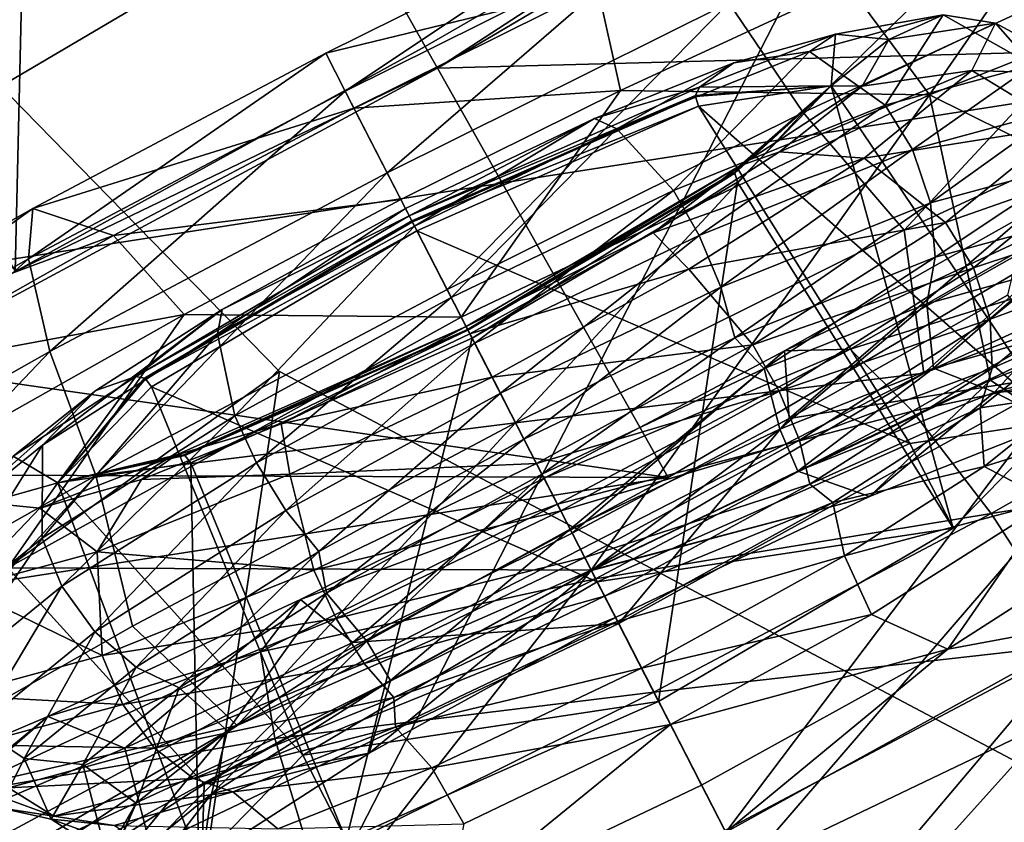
# Model space of a CAD drawing. Header units: metres. Extents: x 0 to 1501, y -1015 to 0.
# Tile 63 of 107: x 878 to 893, y -714 to -702. Entities that reach past the tile are written whole.
import ezdxf

# ---------------------------------------------------------------- set-up
doc = ezdxf.new("R2010")
doc.units = ezdxf.units.M

msp = doc.modelspace()

# ---------------------------------------------------------------- linework, layer by layer
at = {"layer": 'None'}
for points in [[(838.549561, -717.892029, -406), (668.619629, -172.593781, -406), (896.670044, -688.680969, -406)], [(890.388062, -676.905884, -398.780426), (840.488953, -702.148682, -398.780426), (841.46582, -704.165649, -397.307617)], [(891.434143, -678.887756, -397.307617), (890.388062, -676.905884, -398.780426), (841.46582, -704.165649, -397.307617)], [(891.434143, -678.887756, -397.307617), (841.46582, -704.165649, -397.307617), (842.381287, -706.055786, -395.641296)], [(892.41449, -680.745117, -395.641296), (891.434143, -678.887756, -397.307617), (842.381287, -706.055786, -395.641296)], [(892.41449, -680.745117, -395.641296), (842.381287, -706.055786, -395.641296), (843.227966, -707.803955, -393.793457)], [(893.321228, -682.462891, -393.793457), (892.41449, -680.745117, -395.641296), (843.227966, -707.803955, -393.793457)], [(893.321228, -682.462891, -393.793457), (843.227966, -707.803955, -393.793457), (843.999634, -709.397278, -391.779236)], [(894.147644, -684.028564, -391.779236), (893.321228, -682.462891, -393.793457), (843.999634, -709.397278, -391.779236)], [(894.147644, -684.028564, -391.779236), (843.999634, -709.397278, -391.779236), (844.690369, -710.823486, -389.61441)], [(894.887329, -685.429932, -389.61441), (894.147644, -684.028564, -391.779236), (844.690369, -710.823486, -389.61441)], [(894.887329, -685.429932, -389.61441), (844.690369, -710.823486, -389.61441), (845.294189, -712.070251, -387.314758)], [(895.533997, -686.65509, -387.314758), (894.887329, -685.429932, -389.61441), (845.294189, -712.070251, -387.314758)], [(895.533997, -686.65509, -387.314758), (845.294189, -712.070251, -387.314758), (845.805664, -713.126282, -384.897552)], [(896.081726, -687.692749, -384.897552), (895.533997, -686.65509, -387.314758), (845.805664, -713.126282, -384.897552)], [(896.081726, -687.692749, -384.897552), (845.805664, -713.126282, -384.897552), (846.22113, -713.984131, -382.385681)], [(896.526672, -688.535706, -382.385681), (896.081726, -687.692749, -384.897552), (846.22113, -713.984131, -382.385681)], [(896.526672, -688.535706, -382.385681), (846.22113, -713.984131, -382.385681), (846.537537, -714.637329, -379.803467)], [(896.865479, -689.177612, -379.803467), (896.526672, -688.535706, -382.385681), (846.537537, -714.637329, -379.803467)], [(838.549561, -717.892029, -406), (896.670044, -688.680969, -406), (859.335266, -761.385986, -63)], [(896.670044, -688.680969, -406), (919.173218, -731.311707, -63), (859.335266, -761.385986, -63)], [(896.865479, -689.177612, -379.803467), (846.537537, -714.637329, -379.803467), (846.746521, -715.082458, -377.175201)], [(897.094727, -689.612, -377.175201), (896.865479, -689.177612, -379.803467), (846.746521, -715.082458, -377.175201)], [(897.094727, -689.612, -377.175201), (846.746521, -715.082458, -377.175201), (902.407471, -737.109253, -60)]]:
    msp.add_3dface(points, dxfattribs=at)
at = {"layer": 'None01'}
for points in [[(882.337952, -707.503601, -410), (873.717163, -698.683044, -410), (865.602356, -719.564026, -410)], [(865.602356, -719.564026, -430), (873.717163, -698.683044, -430), (882.337952, -707.503601, -430)], [(882.337952, -707.503601, -430), (873.717163, -698.683044, -430), (882.337952, -707.503601, -410)], [(873.717163, -698.683044, -430), (873.717163, -698.683044, -410), (882.337952, -707.503601, -410)], [(879.114685, -728.961182, -410), (882.337952, -707.503601, -410), (865.602356, -719.564026, -410)], [(879.114685, -728.961182, -430), (865.602356, -719.564026, -430), (882.337952, -707.503601, -430)], [(893.236206, -713.278503, -410), (882.337952, -707.503601, -410), (879.114685, -728.961182, -410)], [(879.114685, -728.961182, -430), (882.337952, -707.503601, -430), (893.236206, -713.278503, -430)], [(893.236206, -713.278503, -430), (882.337952, -707.503601, -430), (893.236206, -713.278503, -410)], [(882.337952, -707.503601, -430), (882.337952, -707.503601, -410), (893.236206, -713.278503, -410)], [(894.672058, -734.333191, -410), (893.236206, -713.278503, -410), (879.114685, -728.961182, -410)], [(894.672058, -734.333191, -430), (879.114685, -728.961182, -430), (893.236206, -713.278503, -430)]]:
    msp.add_3dface(points, dxfattribs=at)
at = {"layer": 'None01234'}
for points in [[(878.430359, -706.026672, -284.013123), (878.747131, -692.502991, -282.974731), (872.847717, -695.740784, -283.587524)], [(878.430359, -706.026672, -284.013123), (884.492615, -702.699463, -283.383423), (878.747131, -692.502991, -282.974731)], [(890.478882, -699.23761, -284.013123), (878.747131, -692.502991, -282.974731), (884.492615, -702.699463, -283.383423)], [(872.259094, -706.797424, -360.655945), (868.848389, -700.744446, -359.802856), (879.766296, -694.311707, -361.794586)], [(883.177063, -700.364746, -362.647644), (872.259094, -706.797424, -360.655945), (879.766296, -694.311707, -361.794586)], [(908.609863, -696.409241, -289.030823), (899.000732, -702.638367, -283.25061), (883.177063, -700.364746, -362.647644)], [(884.672058, -703.018005, -280.405792), (895.590027, -696.585327, -282.397522), (890.478882, -699.23761, -284.013123)], [(895.590027, -696.585327, -282.397522), (884.672058, -703.018005, -280.405792), (899.000732, -702.638367, -283.25061)], [(884.672058, -703.018005, -280.405792), (890.478882, -699.23761, -284.013123), (884.492615, -702.699463, -283.383423)], [(883.177063, -700.364746, -362.647644), (899.000732, -702.638367, -283.25061), (872.259094, -706.797424, -360.655945)], [(899.000732, -702.638367, -283.25061), (888.082825, -709.071045, -281.258881), (872.259094, -706.797424, -360.655945)], [(878.430359, -706.026672, -284.013123), (884.672058, -703.018005, -280.405792), (884.492615, -702.699463, -283.383423)], [(884.672058, -703.018005, -280.405792), (888.082825, -709.071045, -281.258881), (899.000732, -702.638367, -283.25061)], [(873.514038, -709.024597, -282.397522), (884.672058, -703.018005, -280.405792), (878.430359, -706.026672, -284.013123)], [(884.672058, -703.018005, -280.405792), (873.514038, -709.024597, -282.397522), (888.082825, -709.071045, -281.258881)], [(872.259094, -706.797424, -360.655945), (888.082825, -709.071045, -281.258881), (862.649963, -713.02655, -354.875732)], [(888.082825, -709.071045, -281.258881), (876.924744, -715.077637, -283.25061), (862.649963, -713.02655, -354.875732)], [(873.514038, -709.024597, -282.397522), (876.924744, -715.077637, -283.25061), (888.082825, -709.071045, -281.258881)]]:
    msp.add_3dface(points, dxfattribs=at)
at = {"layer": 'None012348'}
for points in [[(890.080261, -703.673645, -280.301941), (888.983337, -702.052734, -278.743164), (894.224304, -699.621826, -277.099548)], [(895.540039, -701.141235, -278.589691), (890.080261, -703.673645, -280.301941), (894.224304, -699.621826, -277.099548)], [(891.946533, -703.412292, -265.091583), (894.041077, -700.385742, -264.906128), (890.748291, -701.786865, -266.737213)], [(891.946533, -703.412292, -265.091583), (896.879211, -701.455811, -261.446991), (894.041077, -700.385742, -264.906128)], [(883.023254, -702.799866, -274.852661), (887.411194, -700.617615, -274.407471), (883.310242, -703.358826, -277.153778)], [(887.411194, -700.617615, -274.407471), (883.023254, -702.799866, -274.852661), (887.04126, -701.819031, -269.743835)], [(887.411194, -700.617615, -274.407471), (888.055176, -700.998962, -276.672333), (883.310242, -703.358826, -277.153778)], [(883.310242, -703.358826, -277.153778), (888.055176, -700.998962, -276.672333), (883.929932, -704.565979, -279.25589)], [(888.055176, -700.998962, -276.672333), (888.983337, -702.052734, -278.743164), (883.929932, -704.565979, -279.25589)], [(890.080261, -703.673645, -280.301941), (895.540039, -701.141235, -278.589691), (891.573669, -705.41449, -281.08847)], [(891.573669, -705.41449, -281.08847), (895.540039, -701.141235, -278.589691), (897.177979, -702.830017, -279.236237)], [(897.080933, -705.958496, -260.127502), (896.879211, -701.455811, -261.446991), (891.946533, -703.412292, -265.091583)], [(883.023254, -702.799866, -274.852661), (883.439392, -703.610352, -270.109314), (887.04126, -701.819031, -269.743835)], [(883.439392, -703.610352, -270.109314), (887.38092, -703.348755, -267.793243), (887.04126, -701.819031, -269.743835)], [(887.04126, -701.819031, -269.743835), (887.38092, -703.348755, -267.793243), (890.748291, -701.786865, -266.737213)], [(887.38092, -703.348755, -267.793243), (891.946533, -703.412292, -265.091583), (890.748291, -701.786865, -266.737213)], [(883.929932, -704.565979, -279.25589), (888.983337, -702.052734, -278.743164), (884.815918, -706.291809, -280.83606)], [(888.983337, -702.052734, -278.743164), (890.080261, -703.673645, -280.301941), (884.815918, -706.291809, -280.83606)], [(890.559326, -702.518311, -251.229416), (892.152954, -702.233032, -251.523788), (890.173096, -702.771362, -254.549789)], [(890.173096, -702.771362, -254.549789), (892.152954, -702.233032, -251.523788), (891.294434, -703.568848, -255.361053)], [(890.559326, -702.518311, -251.229416), (891.349426, -702.596497, -248.16716), (892.152954, -702.233032, -251.523788)], [(892.152954, -702.233032, -251.523788), (893.471008, -702.977051, -252.034348), (891.294434, -703.568848, -255.361053)], [(891.349426, -702.596497, -248.16716), (892.926819, -702.354797, -248.23819), (892.152954, -702.233032, -251.523788)], [(892.152954, -702.233032, -251.523788), (892.926819, -702.354797, -248.23819), (893.471008, -702.977051, -252.034348)], [(892.574707, -703.054565, -244.952591), (892.926819, -702.354797, -248.23819), (890.952454, -703.284058, -245.104919)], [(892.926819, -702.354797, -248.23819), (891.349426, -702.596497, -248.16716), (890.952454, -703.284058, -245.104919)], [(894.321838, -703.110901, -248.422272), (892.926819, -702.354797, -248.23819), (892.574707, -703.054565, -244.952591)], [(892.926819, -702.354797, -248.23819), (894.321838, -703.110901, -248.422272), (893.471008, -702.977051, -252.034348)], [(890.495361, -703.28363, -248.198257), (890.559326, -702.518311, -251.229416), (888.546997, -703.302307, -252.806152)], [(890.559326, -702.518311, -251.229416), (889.058105, -702.943115, -253.418854), (888.546997, -703.302307, -252.806152)], [(889.058105, -702.943115, -253.418854), (890.559326, -702.518311, -251.229416), (890.173096, -702.771362, -254.549789)], [(891.349426, -702.596497, -248.16716), (890.559326, -702.518311, -251.229416), (890.495361, -703.28363, -248.198257)], [(890.952454, -703.284058, -245.104919), (891.349426, -702.596497, -248.16716), (890.495361, -703.28363, -248.198257)], [(878.692505, -705.093506, -274.407471), (883.023254, -702.799866, -274.852661), (878.627075, -705.83905, -276.672333)], [(883.023254, -702.799866, -274.852661), (883.310242, -703.358826, -277.153778), (878.627075, -705.83905, -276.672333)], [(883.439392, -703.610352, -270.109314), (883.023254, -702.799866, -274.852661), (878.692505, -705.093506, -274.407471)], [(889.058105, -702.943115, -253.418854), (890.173096, -702.771362, -254.549789), (887.327026, -703.918396, -256.537445)], [(887.327026, -703.918396, -256.537445), (890.173096, -702.771362, -254.549789), (888.165588, -704.829895, -257.546204)], [(890.173096, -702.771362, -254.549789), (891.294434, -703.568848, -255.361053), (888.165588, -704.829895, -257.546204)], [(891.866638, -707.528381, -281.505096), (891.573669, -705.41449, -281.08847), (897.177979, -702.830017, -279.236237)], [(891.866638, -707.528381, -281.505096), (897.177979, -702.830017, -279.236237), (901.657715, -703.112732, -277.638794)], [(886.994019, -703.763489, -254.933487), (889.058105, -702.943115, -253.418854), (887.327026, -703.918396, -256.537445)], [(888.546997, -703.302307, -252.806152), (889.058105, -702.943115, -253.418854), (886.994019, -703.763489, -254.933487)], [(891.294434, -703.568848, -255.361053), (893.471008, -702.977051, -252.034348), (891.699768, -704.22229, -255.53157)], [(893.471008, -702.977051, -252.034348), (893.895691, -703.625183, -252.175339), (891.699768, -704.22229, -255.53157)], [(890.983276, -704.349609, -241.92659), (892.574707, -703.054565, -244.952591), (889.7323, -704.256348, -242.915482)], [(892.574707, -703.054565, -244.952591), (890.952454, -703.284058, -245.104919), (889.7323, -704.256348, -242.915482)], [(893.934692, -703.880249, -244.810181), (892.574707, -703.054565, -244.952591), (890.983276, -704.349609, -241.92659)], [(891.866638, -707.528381, -281.505096), (901.657715, -703.112732, -277.638794), (897.261169, -705.505859, -276.777252)], [(893.934692, -703.880249, -244.810181), (894.321838, -703.110901, -248.422272), (892.574707, -703.054565, -244.952591)], [(884.256226, -705.201477, -254.727676), (888.490051, -703.422791, -252.710815), (888.546997, -703.302307, -252.806152)], [(888.546997, -703.302307, -252.806152), (886.994019, -703.763489, -254.933487), (884.256226, -705.201477, -254.727676)], [(888.490051, -703.422791, -252.710815), (890.495361, -703.28363, -248.198257), (888.546997, -703.302307, -252.806152)], [(890.495361, -703.28363, -248.198257), (888.490051, -703.422791, -252.710815), (888.490295, -703.439697, -252.705338)], [(888.532043, -703.580688, -252.698166), (890.495361, -703.28363, -248.198257), (888.490295, -703.439697, -252.705338)], [(893.835754, -708.242065, -249.032608), (890.495361, -703.28363, -248.198257), (888.532043, -703.580688, -252.698166)], [(889.071411, -704.571655, -243.651642), (890.495361, -703.28363, -248.198257), (889.10968, -704.705872, -243.698364)], [(890.495361, -703.28363, -248.198257), (889.071411, -704.571655, -243.651642), (889.072144, -704.556641, -243.642197)], [(889.142517, -704.46228, -243.528183), (890.495361, -703.28363, -248.198257), (889.072144, -704.556641, -243.642197)], [(889.10968, -704.705872, -243.698364), (890.495361, -703.28363, -248.198257), (892.297607, -709.820801, -244.037506)], [(890.495361, -703.28363, -248.198257), (889.142517, -704.46228, -243.528183), (890.952454, -703.284058, -245.104919)], [(889.142517, -704.46228, -243.528183), (889.7323, -704.256348, -242.915482), (890.952454, -703.284058, -245.104919)], [(890.495361, -703.28363, -248.198257), (893.835754, -708.242065, -249.032608), (892.297607, -709.820801, -244.037506)], [(878.627075, -705.83905, -276.672333), (883.310242, -703.358826, -277.153778), (878.942383, -707.207397, -278.743164)], [(883.310242, -703.358826, -277.153778), (883.929932, -704.565979, -279.25589), (878.942383, -707.207397, -278.743164)], [(883.439392, -703.610352, -270.109314), (884.134033, -704.963562, -268.122681), (887.38092, -703.348755, -267.793243)], [(884.134033, -704.963562, -268.122681), (885.026489, -706.702026, -266.754883), (887.38092, -703.348755, -267.793243)], [(884.296082, -705.279114, -254.588989), (888.490051, -703.422791, -252.710815), (884.256226, -705.201477, -254.727676)], [(888.490295, -703.439697, -252.705338), (888.490051, -703.422791, -252.710815), (884.296082, -705.279114, -254.588989)], [(884.303162, -705.29303, -254.580414), (888.490295, -703.439697, -252.705338), (884.296082, -705.279114, -254.588989)], [(888.532043, -703.580688, -252.698166), (888.490295, -703.439697, -252.705338), (884.303162, -705.29303, -254.580414)], [(885.026489, -706.702026, -266.754883), (891.946533, -703.412292, -265.091583), (887.38092, -703.348755, -267.793243)], [(885.026489, -706.702026, -266.754883), (886.947388, -710.443787, -264.665527), (891.946533, -703.412292, -265.091583)], [(886.947388, -710.443787, -264.665527), (892.853027, -707.635803, -263.24881), (891.946533, -703.412292, -265.091583)], [(891.946533, -703.412292, -265.091583), (892.853027, -707.635803, -263.24881), (897.080933, -705.958496, -260.127502)], [(884.369873, -705.422913, -254.562073), (888.532043, -703.580688, -252.698166), (884.303162, -705.29303, -254.580414)], [(891.656433, -708.571716, -254.02771), (888.532043, -703.580688, -252.698166), (884.369873, -705.422913, -254.562073)], [(888.165588, -704.829895, -257.546204), (891.294434, -703.568848, -255.361053), (888.543152, -705.494507, -257.736115)], [(891.656433, -708.571716, -254.02771), (893.835754, -708.242065, -249.032608), (888.532043, -703.580688, -252.698166)], [(891.294434, -703.568848, -255.361053), (891.699768, -704.22229, -255.53157), (888.543152, -705.494507, -257.736115)], [(879.884399, -705.493103, -269.743835), (883.439392, -703.610352, -270.109314), (878.692505, -705.093506, -274.407471)], [(884.134033, -704.963562, -268.122681), (883.439392, -703.610352, -270.109314), (879.884399, -705.493103, -269.743835)], [(884.815918, -706.291809, -280.83606), (890.080261, -703.673645, -280.301941), (885.828857, -708.264893, -281.713898)], [(885.828857, -708.264893, -281.713898), (890.080261, -703.673645, -280.301941), (891.573669, -705.41449, -281.08847)], [(891.699768, -704.22229, -255.53157), (893.895691, -703.625183, -252.175339), (891.964417, -705.010071, -255.521439)], [(893.895691, -703.625183, -252.175339), (894.121643, -704.423523, -252.224274), (891.964417, -705.010071, -255.521439)], [(884.200562, -705.09314, -255.594177), (886.994019, -703.763489, -254.933487), (884.335144, -705.355347, -257.164154)], [(886.994019, -703.763489, -254.933487), (884.200562, -705.09314, -255.594177), (884.256226, -705.201477, -254.727676)], [(886.994019, -703.763489, -254.933487), (887.327026, -703.918396, -256.537445), (884.335144, -705.355347, -257.164154)], [(892.185181, -705.303955, -241.483475), (893.934692, -703.880249, -244.810181), (890.983276, -704.349609, -241.92659)], [(894.363464, -704.536377, -244.887039), (893.934692, -703.880249, -244.810181), (892.185181, -705.303955, -241.483475)], [(884.335144, -705.355347, -257.164154), (887.327026, -703.918396, -256.537445), (884.876404, -706.409607, -258.235199)], [(887.327026, -703.918396, -256.537445), (888.165588, -704.829895, -257.546204), (884.876404, -706.409607, -258.235199)], [(890.983276, -704.349609, -241.92659), (889.7323, -704.256348, -242.915482), (887.86261, -705.455444, -241.400848)], [(887.86261, -705.455444, -241.400848), (889.7323, -704.256348, -242.915482), (889.142517, -704.46228, -243.528183)], [(888.543152, -705.494507, -257.736115), (891.699768, -704.22229, -255.53157), (888.863342, -706.259949, -257.687195)], [(891.699768, -704.22229, -255.53157), (891.964417, -705.010071, -255.521439), (888.863342, -706.259949, -257.687195)], [(885.098389, -706.84198, -241.606659), (889.142517, -704.46228, -243.528183), (885.119202, -706.882629, -241.764023)], [(885.098389, -706.84198, -241.606659), (887.86261, -705.455444, -241.400848), (889.142517, -704.46228, -243.528183)], [(889.142517, -704.46228, -243.528183), (889.072144, -704.556641, -243.642197), (885.119202, -706.882629, -241.764023)], [(888.392456, -705.993652, -239.93895), (890.983276, -704.349609, -241.92659), (887.86261, -705.455444, -241.400848)], [(892.185181, -705.303955, -241.483475), (890.983276, -704.349609, -241.92659), (888.392456, -705.993652, -239.93895)], [(891.964417, -705.010071, -255.521439), (894.121643, -704.423523, -252.224274), (892.032776, -705.812866, -255.317383)], [(894.121643, -704.423523, -252.224274), (894.095032, -705.252136, -252.165405), (892.032776, -705.812866, -255.317383)], [(878.942383, -707.207397, -278.743164), (883.929932, -704.565979, -279.25589), (879.620117, -709.043518, -280.301941)], [(883.929932, -704.565979, -279.25589), (884.815918, -706.291809, -280.83606), (879.620117, -709.043518, -280.301941)], [(885.119202, -706.882629, -241.764023), (889.072144, -704.556641, -243.642197), (885.125, -706.89386, -241.776566)], [(889.072144, -704.556641, -243.642197), (889.071411, -704.571655, -243.651642), (885.125, -706.89386, -241.776566)], [(885.125, -706.89386, -241.776566), (889.071411, -704.571655, -243.651642), (885.186768, -707.014221, -241.834442)], [(885.186768, -707.014221, -241.834442), (889.071411, -704.571655, -243.651642), (889.10968, -704.705872, -243.698364)], [(892.598389, -705.972717, -241.530807), (894.363464, -704.536377, -244.887039), (892.185181, -705.303955, -241.483475)], [(894.581238, -705.318726, -245.064209), (894.363464, -704.536377, -244.887039), (892.598389, -705.972717, -241.530807)], [(885.186768, -707.014221, -241.834442), (889.10968, -704.705872, -243.698364), (887.943054, -712.383179, -241.968475)], [(889.10968, -704.705872, -243.698364), (892.297607, -709.820801, -244.037506), (887.943054, -712.383179, -241.968475)], [(893.389709, -705.175903, -227.864883), (889.804504, -707.201538, -226.693359), (895.14502, -704.707031, -223.389542)], [(889.804504, -707.201538, -226.693359), (890.777405, -707.174683, -221.962357), (895.14502, -704.707031, -223.389542)], [(895.14502, -704.707031, -223.389542), (890.777405, -707.174683, -221.962357), (896.418274, -705.421204, -221.503128)], [(884.876404, -706.409607, -258.235199), (888.165588, -704.829895, -257.546204), (885.224792, -707.088196, -258.431213)], [(888.165588, -704.829895, -257.546204), (888.543152, -705.494507, -257.736115), (885.224792, -707.088196, -258.431213)], [(880.929443, -706.660706, -267.793243), (884.134033, -704.963562, -268.122681), (879.884399, -705.493103, -269.743835)], [(885.026489, -706.702026, -266.754883), (884.134033, -704.963562, -268.122681), (880.929443, -706.660706, -267.793243)], [(888.863342, -706.259949, -257.687195), (891.964417, -705.010071, -255.521439), (889.068237, -707.00769, -257.387787)], [(891.964417, -705.010071, -255.521439), (892.032776, -705.812866, -255.317383), (889.068237, -707.00769, -257.387787)], [(874.32489, -707.561157, -272.980286), (878.692505, -705.093506, -274.407471), (873.904053, -708.507507, -275.129028)], [(878.692505, -705.093506, -274.407471), (878.627075, -705.83905, -276.672333), (873.904053, -708.507507, -275.129028)], [(879.884399, -705.493103, -269.743835), (878.692505, -705.093506, -274.407471), (874.32489, -707.561157, -272.980286)], [(880.212036, -707.581177, -252.806152), (884.296082, -705.279114, -254.588989), (884.256226, -705.201477, -254.727676)], [(884.256226, -705.201477, -254.727676), (881.492004, -706.588074, -254.933487), (880.212036, -707.581177, -252.806152)], [(881.492004, -706.588074, -254.933487), (884.200562, -705.09314, -255.594177), (881.423767, -706.948975, -256.537445)], [(884.200562, -705.09314, -255.594177), (884.335144, -705.355347, -257.164154), (881.423767, -706.948975, -256.537445)], [(884.256226, -705.201477, -254.727676), (884.200562, -705.09314, -255.594177), (881.492004, -706.588074, -254.933487)], [(889.871765, -708.200684, -228.986252), (889.804504, -707.201538, -226.693359), (893.389709, -705.175903, -227.864883)], [(893.103577, -706.374756, -230.042297), (889.871765, -708.200684, -228.986252), (893.389709, -705.175903, -227.864883)], [(880.34314, -707.605164, -252.710815), (884.296082, -705.279114, -254.588989), (880.212036, -707.581177, -252.806152)], [(884.303162, -705.29303, -254.580414), (884.296082, -705.279114, -254.588989), (880.34314, -707.605164, -252.710815)], [(880.35675, -707.615173, -252.705338), (884.303162, -705.29303, -254.580414), (880.34314, -707.605164, -252.710815)], [(884.369873, -705.422913, -254.562073), (884.303162, -705.29303, -254.580414), (880.35675, -707.615173, -252.705338)], [(889.336853, -707.111389, -239.298325), (892.185181, -705.303955, -241.483475), (888.392456, -705.993652, -239.93895)], [(892.598389, -705.972717, -241.530807), (892.185181, -705.303955, -241.483475), (889.336853, -707.111389, -239.298325)], [(892.032776, -705.812866, -255.317383), (894.095032, -705.252136, -252.165405), (891.909424, -706.506592, -254.965469)], [(894.095032, -705.252136, -252.165405), (893.661865, -706.010071, -252.413773), (891.909424, -706.506592, -254.965469)], [(892.847229, -706.729736, -241.767044), (894.581238, -705.318726, -245.064209), (892.598389, -705.972717, -241.530807)], [(894.534363, -706.10791, -245.320633), (894.581238, -705.318726, -245.064209), (892.847229, -706.729736, -241.767044)], [(876.299133, -707.518738, -268.572327), (879.884399, -705.493103, -269.743835), (874.32489, -707.561157, -272.980286)], [(880.929443, -706.660706, -267.793243), (879.884399, -705.493103, -269.743835), (876.299133, -707.518738, -268.572327)], [(880.44696, -707.731262, -252.698166), (884.369873, -705.422913, -254.562073), (880.35675, -707.615173, -252.705338)], [(887.036194, -710.61676, -256.096741), (884.369873, -705.422913, -254.562073), (880.44696, -707.731262, -252.698166)], [(881.423767, -706.948975, -256.537445), (884.335144, -705.355347, -257.164154), (881.675659, -708.161621, -257.546204)], [(884.335144, -705.355347, -257.164154), (884.876404, -706.409607, -258.235199), (881.675659, -708.161621, -257.546204)], [(887.036194, -710.61676, -256.096741), (891.656433, -708.571716, -254.02771), (884.369873, -705.422913, -254.562073)], [(885.098389, -706.84198, -241.606659), (885.153992, -706.950317, -240.740158), (887.86261, -705.455444, -241.400848)], [(888.392456, -705.993652, -239.93895), (887.86261, -705.455444, -241.400848), (885.153992, -706.950317, -240.740158)], [(885.224792, -707.088196, -258.431213), (888.543152, -705.494507, -257.736115), (885.603333, -707.825623, -258.370087)], [(888.543152, -705.494507, -257.736115), (888.863342, -706.259949, -257.687195), (885.603333, -707.825623, -258.370087)], [(885.828857, -708.264893, -281.713898), (891.573669, -705.41449, -281.08847), (891.866638, -707.528381, -281.505096)], [(890.777405, -707.174683, -221.962357), (891.695313, -708.0896, -219.959824), (896.418274, -705.421204, -221.503128)], [(891.695313, -708.0896, -219.959824), (897.890015, -706.76239, -219.988052), (896.418274, -705.421204, -221.503128)], [(886.947876, -710.444702, -279.028778), (891.866638, -707.528381, -281.505096), (897.261169, -705.505859, -276.777252)], [(886.947876, -710.444702, -279.028778), (897.261169, -705.505859, -276.777252), (889.209167, -714.849487, -279.72464)], [(897.261169, -705.505859, -276.777252), (899.522461, -709.910645, -277.473114), (889.209167, -714.849487, -279.72464)], [(873.904053, -708.507507, -275.129028), (878.627075, -705.83905, -276.672333), (873.912415, -710.049316, -277.099548)], [(878.627075, -705.83905, -276.672333), (878.942383, -707.207397, -278.743164), (873.912415, -710.049316, -277.099548)], [(889.068237, -707.00769, -257.387787), (892.032776, -705.812866, -255.317383), (889.503601, -707.46228, -256.733826)], [(892.032776, -705.812866, -255.317383), (891.909424, -706.506592, -254.965469), (889.503601, -707.46228, -256.733826)], [(885.481018, -707.587341, -239.312241), (888.392456, -705.993652, -239.93895), (885.153992, -706.950317, -240.740158)], [(889.336853, -707.111389, -239.298325), (888.392456, -705.993652, -239.93895), (885.481018, -707.587341, -239.312241)], [(889.724792, -707.796265, -239.326263), (892.598389, -705.972717, -241.530807), (889.336853, -707.111389, -239.298325)], [(892.847229, -706.729736, -241.767044), (892.598389, -705.972717, -241.530807), (889.724792, -707.796265, -239.326263)], [(891.909424, -706.506592, -254.965469), (893.661865, -706.010071, -252.413773), (892.010376, -707.4552, -254.743744)], [(893.661865, -706.010071, -252.413773), (893.667908, -706.985779, -252.328873), (892.010376, -707.4552, -254.743744)], [(897.080933, -705.958496, -260.127502), (892.853027, -707.635803, -263.24881), (893.795105, -708.267578, -256.188568)], [(892.876709, -707.456848, -242.168655), (894.534363, -706.10791, -245.320633), (892.847229, -706.729736, -241.767044)], [(894.124023, -706.910339, -245.213211), (894.534363, -706.10791, -245.320633), (892.876709, -707.456848, -242.168655)], [(879.620117, -709.043518, -280.301941), (884.815918, -706.291809, -280.83606), (885.828857, -708.264893, -281.713898)], [(885.603333, -707.825623, -258.370087), (888.863342, -706.259949, -257.687195), (885.951782, -708.504395, -258.040558)], [(888.863342, -706.259949, -257.687195), (889.068237, -707.00769, -257.387787), (885.951782, -708.504395, -258.040558)], [(881.675659, -708.161621, -257.546204), (884.876404, -706.409607, -258.235199), (881.995605, -708.855774, -257.736115)], [(884.876404, -706.409607, -258.235199), (885.224792, -707.088196, -258.431213), (881.995605, -708.855774, -257.736115)], [(889.503601, -707.46228, -256.733826), (891.909424, -706.506592, -254.965469), (889.733582, -708.359802, -256.41626)], [(891.909424, -706.506592, -254.965469), (892.010376, -707.4552, -254.743744), (889.733582, -708.359802, -256.41626)], [(894.059387, -707.527954, -232.173584), (889.871765, -708.200684, -228.986252), (893.103577, -706.374756, -230.042297)], [(879.622253, -707.78717, -253.418854), (881.492004, -706.588074, -254.933487), (878.832886, -708.593018, -254.549789)], [(881.492004, -706.588074, -254.933487), (881.423767, -706.948975, -256.537445), (878.832886, -708.593018, -254.549789)], [(881.492004, -706.588074, -254.933487), (879.622253, -707.78717, -253.418854), (880.212036, -707.581177, -252.806152)], [(877.697632, -708.486633, -266.737213), (880.929443, -706.660706, -267.793243), (876.299133, -707.518738, -268.572327)], [(878.320007, -710.407715, -265.091583), (880.929443, -706.660706, -267.793243), (877.697632, -708.486633, -266.737213)], [(878.320007, -710.407715, -265.091583), (885.026489, -706.702026, -266.754883), (880.929443, -706.660706, -267.793243)], [(886.947388, -710.443787, -264.665527), (885.026489, -706.702026, -266.754883), (878.320007, -710.407715, -265.091583)], [(890.02417, -708.521179, -239.601273), (892.847229, -706.729736, -241.767044), (889.724792, -707.796265, -239.326263)], [(892.876709, -707.456848, -242.168655), (892.847229, -706.729736, -241.767044), (890.02417, -708.521179, -239.601273)], [(892.860046, -709.604248, -218.344437), (897.890015, -706.76239, -219.988052), (891.695313, -708.0896, -219.959824)], [(897.890015, -706.76239, -219.988052), (892.860046, -709.604248, -218.344437), (899.358826, -708.579895, -219.093857)], [(878.832886, -708.593018, -254.549789), (881.423767, -706.948975, -256.537445), (878.827332, -709.969055, -255.361053)], [(881.423767, -706.948975, -256.537445), (881.675659, -708.161621, -257.546204), (878.827332, -709.969055, -255.361053)], [(880.807556, -708.741211, -243.528183), (885.098389, -706.84198, -241.606659), (880.925232, -708.738953, -243.642197)], [(880.807556, -708.741211, -243.528183), (882.360596, -708.280029, -241.400848), (885.098389, -706.84198, -241.606659)], [(885.098389, -706.84198, -241.606659), (885.119202, -706.882629, -241.764023), (880.925232, -708.738953, -243.642197)], [(880.925232, -708.738953, -243.642197), (885.119202, -706.882629, -241.764023), (880.937866, -708.747131, -243.651642)], [(885.119202, -706.882629, -241.764023), (885.125, -706.89386, -241.776566), (880.937866, -708.747131, -243.651642)], [(880.937866, -708.747131, -243.651642), (885.125, -706.89386, -241.776566), (881.024597, -708.856506, -243.698364)], [(881.024597, -708.856506, -243.698364), (885.125, -706.89386, -241.776566), (885.186768, -707.014221, -241.834442)], [(882.360596, -708.280029, -241.400848), (885.153992, -706.950317, -240.740158), (885.098389, -706.84198, -241.606659)], [(885.481018, -707.587341, -239.312241), (885.153992, -706.950317, -240.740158), (882.360596, -708.280029, -241.400848)], [(892.699158, -708.044922, -242.661514), (894.124023, -706.910339, -245.213211), (892.876709, -707.456848, -242.168655)], [(894.103943, -707.835205, -245.534836), (894.124023, -706.910339, -245.213211), (892.699158, -708.044922, -242.661514)], [(881.024597, -708.856506, -243.698364), (885.186768, -707.014221, -241.834442), (883.322815, -714.428162, -244.037506)], [(881.995605, -708.855774, -257.736115), (885.224792, -707.088196, -258.431213), (882.430969, -709.562073, -257.687195)], [(885.224792, -707.088196, -258.431213), (885.603333, -707.825623, -258.370087), (882.430969, -709.562073, -257.687195)], [(885.186768, -707.014221, -241.834442), (887.943054, -712.383179, -241.968475), (883.322815, -714.428162, -244.037506)], [(885.951782, -708.504395, -258.040558), (889.068237, -707.00769, -257.387787), (886.219177, -709.025208, -257.513702)], [(889.068237, -707.00769, -257.387787), (889.503601, -707.46228, -256.733826), (886.219177, -709.025208, -257.513702)], [(892.010376, -707.4552, -254.743744), (893.667908, -706.985779, -252.328873), (892.908142, -707.809204, -255.488876)], [(893.667908, -706.985779, -252.328873), (894.929077, -707.259644, -252.400024), (892.908142, -707.809204, -255.488876)], [(873.912415, -710.049316, -277.099548), (878.942383, -707.207397, -278.743164), (874.380127, -712.004028, -278.589691)], [(878.942383, -707.207397, -278.743164), (879.620117, -709.043518, -280.301941), (874.380127, -712.004028, -278.589691)], [(886.136108, -708.863403, -238.609329), (889.336853, -707.111389, -239.298325), (885.481018, -707.587341, -239.312241)], [(889.724792, -707.796265, -239.326263), (889.336853, -707.111389, -239.298325), (886.136108, -708.863403, -238.609329)], [(886.249512, -709.08429, -226.327896), (886.446655, -709.468323, -221.517151), (890.777405, -707.174683, -221.962357)], [(889.804504, -707.201538, -226.693359), (886.249512, -709.08429, -226.327896), (890.777405, -707.174683, -221.962357)], [(886.667175, -709.897888, -228.656815), (886.249512, -709.08429, -226.327896), (889.804504, -707.201538, -226.693359)], [(886.446655, -709.468323, -221.517151), (891.695313, -708.0896, -219.959824), (890.777405, -707.174683, -221.962357)], [(889.871765, -708.200684, -228.986252), (886.667175, -709.897888, -228.656815), (889.804504, -707.201538, -226.693359)], [(892.908142, -707.809204, -255.488876), (894.929077, -707.259644, -252.400024), (895.788757, -707.702148, -253.289017)], [(881.711243, -712.74176, -281.505096), (891.866638, -707.528381, -281.505096), (886.947876, -710.444702, -279.028778)], [(881.711243, -712.74176, -281.505096), (885.828857, -708.264893, -281.713898), (891.866638, -707.528381, -281.505096)], [(886.219177, -709.025208, -257.513702), (889.503601, -707.46228, -256.733826), (886.634644, -709.834595, -257.151093)], [(889.503601, -707.46228, -256.733826), (889.733582, -708.359802, -256.41626), (886.634644, -709.834595, -257.151093)], [(894.059387, -707.527954, -232.173584), (887.352905, -711.233582, -230.5103), (889.871765, -708.200684, -228.986252)], [(887.352905, -711.233582, -230.5103), (894.059387, -707.527954, -232.173584), (888.93634, -714.318054, -233.678024)], [(894.059387, -707.527954, -232.173584), (894.660095, -711.155884, -235.094757), (888.93634, -714.318054, -233.678024)], [(889.733582, -708.359802, -256.41626), (892.010376, -707.4552, -254.743744), (890.002991, -708.980042, -257.517792)], [(892.010376, -707.4552, -254.743744), (892.908142, -707.809204, -255.488876), (890.002991, -708.980042, -257.517792)], [(890.177979, -709.169373, -240.098267), (892.876709, -707.456848, -242.168655), (890.02417, -708.521179, -239.601273)], [(892.699158, -708.044922, -242.661514), (892.876709, -707.456848, -242.168655), (890.177979, -709.169373, -240.098267)], [(880.212036, -707.581177, -252.806152), (879.622253, -707.78717, -253.418854), (878.4021, -708.75946, -251.229416)], [(880.212036, -707.581177, -252.806152), (878.4021, -708.75946, -251.229416), (879.06134, -709.153503, -248.198257)], [(879.06134, -709.153503, -248.198257), (880.34314, -707.605164, -252.710815), (880.212036, -707.581177, -252.806152)], [(880.35675, -707.615173, -252.705338), (880.34314, -707.605164, -252.710815), (879.06134, -709.153503, -248.198257)], [(880.44696, -707.731262, -252.698166), (880.35675, -707.615173, -252.705338), (879.06134, -709.153503, -248.198257)], [(882.489136, -709.024231, -239.93895), (885.481018, -707.587341, -239.312241), (882.360596, -708.280029, -241.400848)], [(886.136108, -708.863403, -238.609329), (885.481018, -707.587341, -239.312241), (882.489136, -709.024231, -239.93895)], [(892.853027, -707.635803, -263.24881), (886.947388, -710.443787, -264.665527), (891.061157, -709.35321, -258.200562)], [(892.853027, -707.635803, -263.24881), (891.061157, -709.35321, -258.200562), (893.795105, -708.267578, -256.188568)], [(878.4021, -708.75946, -251.229416), (879.622253, -707.78717, -253.418854), (877.241455, -709.888062, -251.523788)], [(879.622253, -707.78717, -253.418854), (878.832886, -708.593018, -254.549789), (877.241455, -709.888062, -251.523788)], [(882.68158, -713.179138, -254.02771), (880.44696, -707.731262, -252.698166), (879.06134, -709.153503, -248.198257)], [(882.68158, -713.179138, -254.02771), (887.036194, -710.61676, -256.096741), (880.44696, -707.731262, -252.698166)], [(886.495667, -709.563782, -238.631165), (889.724792, -707.796265, -239.326263), (886.136108, -708.863403, -238.609329)], [(890.02417, -708.521179, -239.601273), (889.724792, -707.796265, -239.326263), (886.495667, -709.563782, -238.631165)], [(890.002991, -708.980042, -257.517792), (892.908142, -707.809204, -255.488876), (891.061157, -709.35321, -258.200562)], [(891.061157, -709.35321, -258.200562), (892.908142, -707.809204, -255.488876), (893.795105, -708.267578, -256.188568)], [(892.908142, -707.809204, -255.488876), (895.788757, -707.702148, -253.289017), (893.795105, -708.267578, -256.188568)], [(882.430969, -709.562073, -257.687195), (885.603333, -707.825623, -258.370087), (882.919189, -710.164429, -257.387787)], [(885.603333, -707.825623, -258.370087), (885.951782, -708.504395, -258.040558), (882.919189, -710.164429, -257.387787)], [(892.75647, -708.908508, -243.119965), (894.103943, -707.835205, -245.534836), (892.699158, -708.044922, -242.661514)], [(894.103943, -707.835205, -245.534836), (892.75647, -708.908508, -243.119965), (895.359619, -708.098267, -245.692368)], [(887.012146, -710.569824, -219.478394), (891.695313, -708.0896, -219.959824), (886.446655, -709.468323, -221.517151)], [(892.860046, -709.604248, -218.344437), (891.695313, -708.0896, -219.959824), (887.012146, -710.569824, -219.478394)], [(890.520325, -709.44281, -240.893158), (892.699158, -708.044922, -242.661514), (890.177979, -709.169373, -240.098267)], [(892.75647, -708.908508, -243.119965), (892.699158, -708.044922, -242.661514), (890.520325, -709.44281, -240.893158)], [(895.359619, -708.098267, -245.692368), (892.75647, -708.908508, -243.119965), (893.735168, -709.420227, -242.603531)], [(878.827332, -709.969055, -255.361053), (881.675659, -708.161621, -257.546204), (879.122009, -710.67926, -255.53157)], [(881.675659, -708.161621, -257.546204), (881.995605, -708.855774, -257.736115), (879.122009, -710.67926, -255.53157)], [(887.352905, -711.233582, -230.5103), (886.667175, -709.897888, -228.656815), (889.871765, -708.200684, -228.986252)], [(892.297607, -709.820801, -244.037506), (893.835754, -708.242065, -249.032608), (891.656433, -708.571716, -254.02771)], [(885.828857, -708.264893, -281.713898), (880.164307, -711.271667, -281.08847), (879.620117, -709.043518, -280.301941)], [(881.711243, -712.74176, -281.505096), (880.164307, -711.271667, -281.08847), (885.828857, -708.264893, -281.713898)], [(882.489136, -709.024231, -239.93895), (882.360596, -708.280029, -241.400848), (880.296448, -709.100403, -242.915482)], [(880.807556, -708.741211, -243.528183), (880.296448, -709.100403, -242.915482), (882.360596, -708.280029, -241.400848)], [(886.634644, -709.834595, -257.151093), (889.733582, -708.359802, -256.41626), (886.948975, -710.446838, -258.157501)], [(889.733582, -708.359802, -256.41626), (890.002991, -708.980042, -257.517792), (886.948975, -710.446838, -258.157501)], [(882.919189, -710.164429, -257.387787), (885.951782, -708.504395, -258.040558), (883.034851, -710.783142, -256.733826)], [(885.951782, -708.504395, -258.040558), (886.219177, -709.025208, -257.513702), (883.034851, -710.783142, -256.733826)], [(886.851868, -710.257629, -238.918411), (890.02417, -708.521179, -239.601273), (886.495667, -709.563782, -238.631165)], [(890.177979, -709.169373, -240.098267), (890.02417, -708.521179, -239.601273), (886.851868, -710.257629, -238.918411)], [(877.241455, -709.888062, -251.523788), (878.832886, -708.593018, -254.549789), (877.07782, -711.392761, -252.034348)], [(878.832886, -708.593018, -254.549789), (878.827332, -709.969055, -255.361053), (877.07782, -711.392761, -252.034348)], [(887.036194, -710.61676, -256.096741), (892.297607, -709.820801, -244.037506), (891.656433, -708.571716, -254.02771)], [(899.358826, -708.579895, -219.093857), (892.860046, -709.604248, -218.344437), (894.118835, -711.540405, -217.381607)], [(878.4021, -708.75946, -251.229416), (878.005127, -709.447021, -248.16716), (879.06134, -709.153503, -248.198257)], [(879.06134, -709.153503, -248.198257), (878.795227, -709.525146, -245.104919), (880.807556, -708.741211, -243.528183)], [(878.795227, -709.525146, -245.104919), (880.296448, -709.100403, -242.915482), (880.807556, -708.741211, -243.528183)], [(880.807556, -708.741211, -243.528183), (880.925232, -708.738953, -243.642197), (879.06134, -709.153503, -248.198257)], [(880.925232, -708.738953, -243.642197), (880.937866, -708.747131, -243.651642), (879.06134, -709.153503, -248.198257)], [(879.06134, -709.153503, -248.198257), (880.937866, -708.747131, -243.651642), (881.024597, -708.856506, -243.698364)], [(879.06134, -709.153503, -248.198257), (881.024597, -708.856506, -243.698364), (881.143433, -714.757874, -249.032608)], [(879.122009, -710.67926, -255.53157), (881.995605, -708.855774, -257.736115), (879.607971, -711.353455, -255.521439)], [(881.995605, -708.855774, -257.736115), (882.430969, -709.562073, -257.687195), (879.607971, -711.353455, -255.521439)], [(881.024597, -708.856506, -243.698364), (883.322815, -714.428162, -244.037506), (881.143433, -714.757874, -249.032608)], [(882.846924, -710.443115, -239.298325), (886.136108, -708.863403, -238.609329), (882.489136, -709.024231, -239.93895)], [(886.495667, -709.563782, -238.631165), (886.136108, -708.863403, -238.609329), (882.846924, -710.443115, -239.298325)], [(886.948975, -710.446838, -258.157501), (890.002991, -708.980042, -257.517792), (891.061157, -709.35321, -258.200562)], [(890.694336, -710.231323, -241.447449), (892.75647, -708.908508, -243.119965), (890.520325, -709.44281, -240.893158)], [(893.735168, -709.420227, -242.603531), (892.75647, -708.908508, -243.119965), (890.694336, -710.231323, -241.447449)], [(874.380127, -712.004028, -278.589691), (879.620117, -709.043518, -280.301941), (874.797729, -714.319336, -279.236237)], [(879.620117, -709.043518, -280.301941), (880.164307, -711.271667, -281.08847), (874.797729, -714.319336, -279.236237)], [(879.643066, -710.171265, -241.92659), (880.296448, -709.100403, -242.915482), (878.795227, -709.525146, -245.104919)], [(882.846924, -710.443115, -239.298325), (882.489136, -709.024231, -239.93895), (879.643066, -710.171265, -241.92659)], [(879.643066, -710.171265, -241.92659), (882.489136, -709.024231, -239.93895), (880.296448, -709.100403, -242.915482)], [(883.420288, -711.512695, -228.986252), (882.647583, -710.87561, -226.693359), (886.249512, -709.08429, -226.327896)], [(882.647583, -710.87561, -226.693359), (886.446655, -709.468323, -221.517151), (886.249512, -709.08429, -226.327896)], [(883.034851, -710.783142, -256.733826), (886.219177, -709.025208, -257.513702), (883.630066, -711.493103, -256.41626)], [(886.249512, -709.08429, -226.327896), (886.667175, -709.897888, -228.656815), (883.420288, -711.512695, -228.986252)], [(886.219177, -709.025208, -257.513702), (886.634644, -709.834595, -257.151093), (883.630066, -711.493103, -256.41626)], [(879.06134, -709.153503, -248.198257), (878.005127, -709.447021, -248.16716), (878.795227, -709.525146, -245.104919)], [(881.143433, -714.757874, -249.032608), (882.68158, -713.179138, -254.02771), (879.06134, -709.153503, -248.198257)], [(887.145325, -710.829346, -239.445465), (890.177979, -709.169373, -240.098267), (886.851868, -710.257629, -238.918411)], [(890.520325, -709.44281, -240.893158), (890.177979, -709.169373, -240.098267), (887.145325, -710.829346, -239.445465)], [(886.947388, -710.443787, -264.665527), (887.304932, -711.140259, -259.095032), (891.061157, -709.35321, -258.200562)], [(886.948975, -710.446838, -258.157501), (891.061157, -709.35321, -258.200562), (887.304932, -711.140259, -259.095032)], [(890.694336, -710.231323, -241.447449), (891.090454, -711.09845, -240.5746), (893.735168, -709.420227, -242.603531)], [(891.090454, -711.09845, -240.5746), (892.220154, -711.610962, -240.14299), (893.735168, -709.420227, -242.603531)], [(892.220154, -711.610962, -240.14299), (894.695862, -710.022156, -242.154984), (893.735168, -709.420227, -242.603531)], [(878.795227, -709.525146, -245.104919), (878.005127, -709.447021, -248.16716), (877.663208, -710.709656, -244.952591)], [(877.663208, -710.709656, -244.952591), (879.643066, -710.171265, -241.92659), (878.795227, -709.525146, -245.104919)], [(879.607971, -711.353455, -255.521439), (882.430969, -709.562073, -257.687195), (880.220459, -711.876953, -255.317383)], [(882.430969, -709.562073, -257.687195), (882.919189, -710.164429, -257.387787), (880.220459, -711.876953, -255.317383)], [(886.446655, -709.468323, -221.517151), (882.058716, -711.650574, -221.962357), (887.012146, -710.569824, -219.478394)], [(882.058716, -711.650574, -221.962357), (886.446655, -709.468323, -221.517151), (882.647583, -710.87561, -226.693359)], [(883.177246, -711.157532, -239.326263), (886.495667, -709.563782, -238.631165), (882.846924, -710.443115, -239.298325)], [(886.851868, -710.257629, -238.918411), (886.495667, -709.563782, -238.631165), (883.177246, -711.157532, -239.326263)], [(887.335999, -711.200745, -240.113281), (890.520325, -709.44281, -240.893158), (887.145325, -710.829346, -239.445465)], [(890.694336, -710.231323, -241.447449), (890.520325, -709.44281, -240.893158), (887.335999, -711.200745, -240.113281)], [(887.872437, -712.245728, -217.831711), (892.860046, -709.604248, -218.344437), (887.012146, -710.569824, -219.478394)], [(894.118835, -711.540405, -217.381607), (892.860046, -709.604248, -218.344437), (887.872437, -712.245728, -217.831711)], [(883.630066, -711.493103, -256.41626), (886.634644, -709.834595, -257.151093), (883.977051, -712.073547, -257.517792)], [(886.634644, -709.834595, -257.151093), (886.948975, -710.446838, -258.157501), (883.977051, -712.073547, -257.517792)], [(887.943054, -712.383179, -241.968475), (892.297607, -709.820801, -244.037506), (887.036194, -710.61676, -256.096741)], [(877.07782, -711.392761, -252.034348), (878.827332, -709.969055, -255.361053), (877.356934, -712.115601, -252.175339)], [(878.827332, -709.969055, -255.361053), (879.122009, -710.67926, -255.53157), (877.356934, -712.115601, -252.175339)], [(886.667175, -709.897888, -228.656815), (887.352905, -711.233582, -230.5103), (883.420288, -711.512695, -228.986252)], [(889.209167, -714.849487, -279.72464), (899.522461, -709.910645, -277.473114), (893.006165, -722.245789, -220.567337)], [(893.006165, -722.245789, -220.567337), (899.522461, -709.910645, -277.473114), (903.030457, -716.743958, -222.818878)], [(894.695862, -710.022156, -242.154984), (892.220154, -711.610962, -240.14299), (894.660095, -711.155884, -235.094757)], [(879.718079, -711.704163, -241.483475), (879.643066, -710.171265, -241.92659), (877.663208, -710.709656, -244.952591)], [(879.718079, -711.704163, -241.483475), (882.846924, -710.443115, -239.298325), (879.643066, -710.171265, -241.92659)], [(880.220459, -711.876953, -255.317383), (882.919189, -710.164429, -257.387787), (880.856018, -712.18103, -254.965469)], [(882.919189, -710.164429, -257.387787), (883.034851, -710.783142, -256.733826), (880.856018, -712.18103, -254.965469)], [(883.591858, -711.823303, -239.601273), (886.851868, -710.257629, -238.918411), (883.177246, -711.157532, -239.326263)], [(887.145325, -710.829346, -239.445465), (886.851868, -710.257629, -238.918411), (883.591858, -711.823303, -239.601273)], [(887.689758, -711.889832, -240.712601), (890.694336, -710.231323, -241.447449), (887.335999, -711.200745, -240.113281)], [(891.090454, -711.09845, -240.5746), (890.694336, -710.231323, -241.447449), (887.689758, -711.889832, -240.712601)], [(881.223633, -713.605957, -263.24881), (878.320007, -710.407715, -265.091583), (877.396423, -716.063782, -260.127502)], [(881.223633, -713.605957, -263.24881), (886.947388, -710.443787, -264.665527), (878.320007, -710.407715, -265.091583)], [(883.177246, -711.157532, -239.326263), (882.846924, -710.443115, -239.298325), (879.718079, -711.704163, -241.483475)], [(886.947388, -710.443787, -264.665527), (881.223633, -713.605957, -263.24881), (887.304932, -711.140259, -259.095032)], [(876.923584, -715.946533, -276.777252), (881.711243, -712.74176, -281.505096), (886.947876, -710.444702, -279.028778)], [(876.923584, -715.946533, -276.777252), (886.947876, -710.444702, -279.028778), (879.184875, -720.351318, -277.473114)], [(886.947876, -710.444702, -279.028778), (889.209167, -714.849487, -279.72464), (879.184875, -720.351318, -277.473114)], [(882.058716, -711.650574, -221.962357), (882.267151, -712.929688, -219.959824), (887.012146, -710.569824, -219.478394)], [(887.012146, -710.569824, -219.478394), (882.267151, -712.929688, -219.959824), (887.872437, -712.245728, -217.831711)], [(883.977051, -712.073547, -257.517792), (886.948975, -710.446838, -258.157501), (883.663574, -713.150879, -258.200562)], [(883.663574, -713.150879, -258.200562), (886.948975, -710.446838, -258.157501), (887.304932, -711.140259, -259.095032)], [(877.356934, -712.115601, -252.175339), (879.122009, -710.67926, -255.53157), (877.873962, -712.764526, -252.224274)], [(877.541504, -712.296021, -244.810181), (879.718079, -711.704163, -241.483475), (877.663208, -710.709656, -244.952591)], [(879.122009, -710.67926, -255.53157), (879.607971, -711.353455, -255.521439), (877.873962, -712.764526, -252.224274)], [(882.68158, -713.179138, -254.02771), (887.943054, -712.383179, -241.968475), (887.036194, -710.61676, -256.096741)], [(882.058716, -711.650574, -221.962357), (882.647583, -710.87561, -226.693359), (878.911926, -712.608276, -227.864883)], [(878.911926, -712.608276, -227.864883), (882.647583, -710.87561, -226.693359), (880.052917, -713.074524, -230.042297)], [(880.052917, -713.074524, -230.042297), (882.647583, -710.87561, -226.693359), (883.420288, -711.512695, -228.986252)], [(880.856018, -712.18103, -254.965469), (883.034851, -710.783142, -256.733826), (881.567993, -712.815918, -254.743744)], [(883.034851, -710.783142, -256.733826), (883.630066, -711.493103, -256.41626), (881.567993, -712.815918, -254.743744)], [(884.02887, -712.32605, -240.098267), (887.145325, -710.829346, -239.445465), (883.591858, -711.823303, -239.601273)], [(887.335999, -711.200745, -240.113281), (887.145325, -710.829346, -239.445465), (884.02887, -712.32605, -240.098267)], [(880.02063, -712.429749, -241.530807), (883.177246, -711.157532, -239.326263), (879.718079, -711.704163, -241.483475)], [(883.591858, -711.823303, -239.601273), (883.177246, -711.157532, -239.326263), (880.02063, -712.429749, -241.530807)], [(881.223633, -713.605957, -263.24881), (883.663574, -713.150879, -258.200562), (887.304932, -711.140259, -259.095032)], [(888.118591, -712.725159, -239.934875), (891.090454, -711.09845, -240.5746), (887.689758, -711.889832, -240.712601)], [(892.220154, -711.610962, -240.14299), (891.090454, -711.09845, -240.5746), (888.118591, -712.725159, -239.934875)], [(894.660095, -711.155884, -235.094757), (892.220154, -711.610962, -240.14299), (888.93634, -714.318054, -233.678024)], [(874.797729, -714.319336, -279.236237), (880.164307, -711.271667, -281.08847), (881.711243, -712.74176, -281.505096)], [(887.352905, -711.233582, -230.5103), (880.432861, -714.523376, -232.173584), (883.420288, -711.512695, -228.986252)], [(887.352905, -711.233582, -230.5103), (888.93634, -714.318054, -233.678024), (880.432861, -714.523376, -232.173584)], [(884.051575, -712.763672, -240.893158), (887.335999, -711.200745, -240.113281), (884.02887, -712.32605, -240.098267)], [(887.689758, -711.889832, -240.712601), (887.335999, -711.200745, -240.113281), (884.051575, -712.763672, -240.893158)], [(877.873962, -712.764526, -252.224274), (879.607971, -711.353455, -255.521439), (878.562805, -713.22583, -252.165405)], [(879.607971, -711.353455, -255.521439), (880.220459, -711.876953, -255.317383), (878.562805, -713.22583, -252.165405)], [(880.432861, -714.523376, -232.173584), (880.052917, -713.074524, -230.042297), (883.420288, -711.512695, -228.986252)], [(881.567993, -712.815918, -254.743744), (883.630066, -711.493103, -256.41626), (881.332397, -713.75177, -255.488876)], [(883.630066, -711.493103, -256.41626), (883.977051, -712.073547, -257.517792), (881.332397, -713.75177, -255.488876)], [(888.923035, -714.292175, -216.847473), (894.118835, -711.540405, -217.381607), (887.872437, -712.245728, -217.831711)], [(890.007202, -716.404053, -216.614975), (894.118835, -711.540405, -217.381607), (888.923035, -714.292175, -216.847473)], [(890.007202, -716.404053, -216.614975), (895.671753, -713.397278, -217.240402), (894.118835, -711.540405, -217.381607)], [(882.267151, -712.929688, -219.959824), (882.058716, -711.650574, -221.962357), (877.507874, -713.761353, -223.389542)], [(877.507874, -713.761353, -223.389542), (882.058716, -711.650574, -221.962357), (878.911926, -712.608276, -227.864883)], [(880.02063, -712.429749, -241.530807), (879.718079, -711.704163, -241.483475), (877.541504, -712.296021, -244.810181)], [(888.578796, -713.621582, -239.248535), (892.220154, -711.610962, -240.14299), (888.118591, -712.725159, -239.934875)], [(892.220154, -711.610962, -240.14299), (888.578796, -713.621582, -239.248535), (888.93634, -714.318054, -233.678024)], [(878.562805, -713.22583, -252.165405), (880.220459, -711.876953, -255.317383), (879.431152, -713.315613, -252.413773)], [(880.220459, -711.876953, -255.317383), (880.856018, -712.18103, -254.965469), (879.431152, -713.315613, -252.413773)], [(880.490784, -713.073181, -241.767044), (883.591858, -711.823303, -239.601273), (880.02063, -712.429749, -241.530807)], [(884.02887, -712.32605, -240.098267), (883.591858, -711.823303, -239.601273), (880.490784, -713.073181, -241.767044)], [(884.590881, -713.364624, -241.447449), (887.689758, -711.889832, -240.712601), (884.051575, -712.763672, -240.893158)], [(887.689758, -711.889832, -240.712601), (884.590881, -713.364624, -241.447449), (888.118591, -712.725159, -239.934875)], [(879.431152, -713.315613, -252.413773), (880.856018, -712.18103, -254.965469), (880.220459, -713.889221, -252.328873)], [(880.856018, -712.18103, -254.965469), (881.567993, -712.815918, -254.743744), (880.220459, -713.889221, -252.328873)], [(881.332397, -713.75177, -255.488876), (883.977051, -712.073547, -257.517792), (883.663574, -713.150879, -258.200562)], [(877.824768, -713.026855, -244.887039), (880.02063, -712.429749, -241.530807), (877.541504, -712.296021, -244.810181)], [(881.064392, -713.520874, -242.168655), (884.02887, -712.32605, -240.098267), (880.490784, -713.073181, -241.767044)], [(884.051575, -712.763672, -240.893158), (884.02887, -712.32605, -240.098267), (881.064392, -713.520874, -242.168655)], [(882.267151, -712.929688, -219.959824), (882.819092, -714.758972, -218.344437), (887.872437, -712.245728, -217.831711)], [(887.872437, -712.245728, -217.831711), (882.819092, -714.758972, -218.344437), (888.923035, -714.292175, -216.847473)], [(880.490784, -713.073181, -241.767044), (880.02063, -712.429749, -241.530807), (877.824768, -713.026855, -244.887039)], [(883.322815, -714.428162, -244.037506), (887.943054, -712.383179, -241.968475), (882.68158, -713.179138, -254.02771)], [(900.769165, -712.339172, -222.123001), (895.981506, -715.543884, -217.395157), (890.744873, -717.841003, -219.87146)], [(903.030457, -716.743958, -222.818878), (900.769165, -712.339172, -222.123001), (890.744873, -717.841003, -219.87146)], [(876.760132, -714.475647, -231.873367), (875.259155, -714.162659, -229.896179), (878.911926, -712.608276, -227.864883)], [(878.911926, -712.608276, -227.864883), (875.259155, -714.162659, -229.896179), (877.507874, -713.761353, -223.389542)], [(880.052917, -713.074524, -230.042297), (876.760132, -714.475647, -231.873367), (878.911926, -712.608276, -227.864883)], [(872.416443, -718.124207, -277.638794), (881.711243, -712.74176, -281.505096), (876.923584, -715.946533, -276.777252)], [(872.416443, -718.124207, -277.638794), (874.797729, -714.319336, -279.236237), (881.711243, -712.74176, -281.505096)], [(877.873962, -712.764526, -252.224274), (878.562805, -713.22583, -252.165405), (878.196838, -713.955139, -248.743118)], [(881.645752, -713.71936, -242.661514), (884.051575, -712.763672, -240.893158), (881.064392, -713.520874, -242.168655)], [(884.590881, -713.364624, -241.447449), (884.051575, -712.763672, -240.893158), (881.645752, -713.71936, -242.661514)], [(884.590881, -713.364624, -241.447449), (885.064575, -714.191895, -240.5746), (888.118591, -712.725159, -239.934875)], [(888.578796, -713.621582, -239.248535), (888.118591, -712.725159, -239.934875), (884.822632, -715.408569, -240.14299)], [(888.118591, -712.725159, -239.934875), (885.064575, -714.191895, -240.5746), (884.822632, -715.408569, -240.14299)], [(880.220459, -713.889221, -252.328873), (881.567993, -712.815918, -254.743744), (879.707947, -715.073669, -252.400024)], [(881.567993, -712.815918, -254.743744), (881.332397, -713.75177, -255.488876), (879.707947, -715.073669, -252.400024)], [(882.819092, -714.758972, -218.344437), (882.267151, -712.929688, -219.959824), (877.346069, -715.212219, -221.503128)], [(877.346069, -715.212219, -221.503128), (882.267151, -712.929688, -219.959824), (877.507874, -713.761353, -223.389542)], [(878.333496, -713.659729, -245.064209), (880.490784, -713.073181, -241.767044), (877.824768, -713.026855, -244.887039)], [(876.760132, -714.475647, -231.873367), (880.052917, -713.074524, -230.042297), (880.432861, -714.523376, -232.173584)], [(881.064392, -713.520874, -242.168655), (880.490784, -713.073181, -241.767044), (878.333496, -713.659729, -245.064209)], [(881.143433, -714.757874, -249.032608), (883.322815, -714.428162, -244.037506), (882.68158, -713.179138, -254.02771)], [(881.332397, -713.75177, -255.488876), (883.663574, -713.150879, -258.200562), (881.187866, -714.739685, -256.188568)], [(883.663574, -713.150879, -258.200562), (881.223633, -713.605957, -263.24881), (881.187866, -714.739685, -256.188568)], [(878.196838, -713.955139, -248.743118), (878.562805, -713.22583, -252.165405), (878.961609, -714.125427, -248.813492)], [(878.562805, -713.22583, -252.165405), (879.431152, -713.315613, -252.413773), (878.961609, -714.125427, -248.813492)], [(878.961609, -714.125427, -248.813492), (879.431152, -713.315613, -252.413773), (879.77832, -714.652832, -248.931854)], [(879.431152, -713.315613, -252.413773), (880.220459, -713.889221, -252.328873), (879.77832, -714.652832, -248.931854)], [(882.314087, -714.269226, -243.119965), (884.590881, -713.364624, -241.447449), (881.645752, -713.71936, -242.661514)], [(884.590881, -713.364624, -241.447449), (882.314087, -714.269226, -243.119965), (885.064575, -714.191895, -240.5746)], [(895.981506, -715.543884, -217.395157), (895.671753, -713.397278, -217.240402), (890.007202, -716.404053, -216.614975)], [(881.223633, -713.605957, -263.24881), (877.396423, -716.063782, -260.127502), (881.187866, -714.739685, -256.188568)], [(878.333496, -713.659729, -245.064209), (877.490234, -713.527039, -248.644241), (879.002136, -714.081665, -245.320633)], [(877.490234, -713.527039, -248.644241), (878.196838, -713.955139, -248.743118), (879.002136, -714.081665, -245.320633)], [(879.002136, -714.081665, -245.320633), (881.064392, -713.520874, -242.168655), (878.333496, -713.659729, -245.064209)], [(881.645752, -713.71936, -242.661514), (881.064392, -713.520874, -242.168655), (879.002136, -714.081665, -245.320633)], [(888.93634, -714.318054, -233.678024), (888.578796, -713.621582, -239.248535), (884.822632, -715.408569, -240.14299)], [(879.893311, -714.215881, -245.213211), (881.645752, -713.71936, -242.661514), (879.002136, -714.081665, -245.320633)], [(879.707947, -715.073669, -252.400024), (881.332397, -713.75177, -255.488876), (879.566467, -716.030151, -253.289017)], [(879.566467, -716.030151, -253.289017), (881.332397, -713.75177, -255.488876), (881.187866, -714.739685, -256.188568)], [(882.314087, -714.269226, -243.119965), (881.645752, -713.71936, -242.661514), (879.893311, -714.215881, -245.213211)], [(879.77832, -714.652832, -248.931854), (880.220459, -713.889221, -252.328873), (879.348511, -715.788025, -249.046204)], [(880.220459, -713.889221, -252.328873), (879.707947, -715.073669, -252.400024), (879.348511, -715.788025, -249.046204)], [(879.002136, -714.081665, -245.320633), (878.196838, -713.955139, -248.743118), (879.893311, -714.215881, -245.213211)], [(878.196838, -713.955139, -248.743118), (878.961609, -714.125427, -248.813492), (879.893311, -714.215881, -245.213211)], [(879.77832, -714.652832, -248.931854), (880.656555, -714.738647, -245.534836), (878.961609, -714.125427, -248.813492)], [(880.656555, -714.738647, -245.534836), (879.893311, -714.215881, -245.213211), (878.961609, -714.125427, -248.813492)]]:
    msp.add_3dface(points, dxfattribs=at)

doc.saveas('drawing.dxf')
